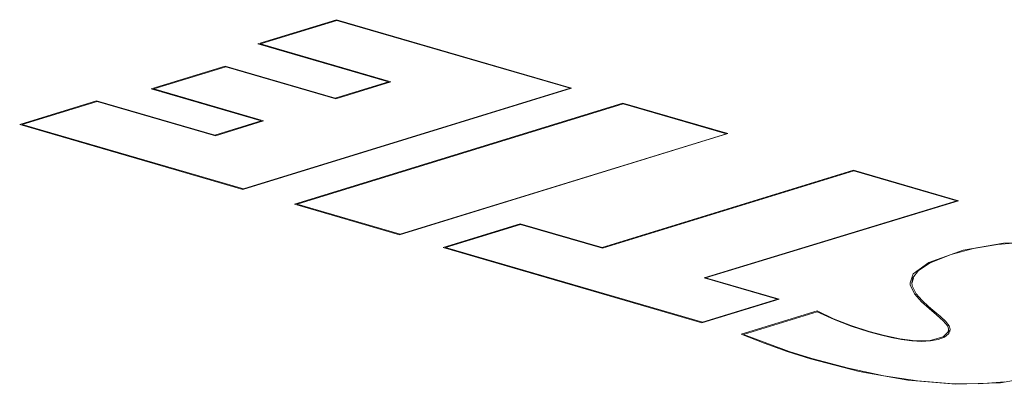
# Model space of a CAD drawing. Header units: millimetres. Extents: x 3925 to 5043, y -86 to 778.
# Tile 19 of 256: x 4050.72 to 4060.58, y 140.64 to 144.28. Entities that reach past the tile are written whole.
import ezdxf

# ---------------------------------------------------------------- set-up
doc = ezdxf.new("R2010")
doc.units = ezdxf.units.MM
doc.header["$LTSCALE"] = 46.255
doc.layers.add('H30K-TOP-COVDXF_CONTINUOUS_LINE', color=7, linetype='CONTINUOUS')
doc.layers.add('METAL-NAMEPLDXF_CONTINUOUS_LINE', color=7, linetype='CONTINUOUS')

msp = doc.modelspace()

# ---------------------------------------------------------------- linework, layer by layer
at = {"layer": 'H30K-TOP-COVDXF_CONTINUOUS_LINE', "color": 7, "linetype": 'Continuous', "lineweight": 0}
for p, q in [((4053.8928, 144.285), (4053.1077, 144.0432)), ((4056.2474, 143.6001), (4053.8928, 144.285)), ((4053.1077, 144.0432), (4054.4139, 143.6632)), ((4052.7804, 143.8205), (4052.0395, 143.5923)), ((4053.8814, 143.5003), (4052.7804, 143.8205)), ((4054.4139, 143.6632), (4053.8814, 143.5003)), ((4052.0395, 143.5923), (4053.1391, 143.2724)), ((4052.9578, 142.5868), (4056.2474, 143.6001)), ((4051.4918, 143.4743), (4050.7218, 143.2371)), ((4052.6769, 143.1296), (4051.4918, 143.4743)), ((4056.7616, 143.4505), (4053.4731, 142.4376)), ((4057.813, 143.1447), (4056.7616, 143.4505)), ((4053.1391, 143.2724), (4052.6769, 143.1296)), ((4050.7218, 143.2371), (4052.9578, 142.5868)), ((4054.5241, 142.1312), (4057.813, 143.1447)), ((4059.07, 142.7791), (4056.5539, 142.0038)), ((4060.1215, 142.4732), (4059.07, 142.7791)), ((4057.589, 141.7027), (4060.1215, 142.4732)), ((4053.4731, 142.4376), (4054.5241, 142.1312)), ((4055.7335, 142.2424), (4054.9614, 142.0044)), ((4056.5539, 142.0038), (4055.7335, 142.2424)), ((4054.9614, 142.0044), (4057.5537, 141.2504)), ((4058.3261, 141.4883), (4057.589, 141.7027)), ((4059.673, 141.6966), (4059.6549, 141.6449)), ((4059.6394, 141.6329), (4059.6387, 141.6506)), ((4059.6825, 141.5404), (4059.6394, 141.6329)), ((4057.5537, 141.2504), (4058.3261, 141.4883)), ((4059.7524, 141.4623), (4059.6825, 141.5404)), ((4059.8293, 141.3937), (4059.7524, 141.4623)), ((4059.9028, 141.3311), (4059.8293, 141.3937)), ((4058.7055, 141.3698), (4057.9468, 141.1361)), ((4059.9676, 141.2726), (4059.9028, 141.3311)), ((4060.0176, 141.1598), (4060.022, 141.1866)), ((4060.0246, 141.1404), (4060.0224, 141.1866)), ((4058.177, 141.048), (4057.9468, 141.1361)), ((4059.9676, 141.1114), (4060.0176, 141.1598))]:
    msp.add_line(p, q, dxfattribs=at)
for points in [[(4059.825, 141.8555), (4060.1692, 141.9787), (4060.5746, 142.049)], [(4060.5746, 142.049), (4061.0356, 142.0646), (4061.5351, 142.0255)], [(4059.6387, 141.6506), (4059.6695, 141.7411), (4059.825, 141.8555)], [(4058.7055, 141.3698), (4058.8719, 141.2928), (4059.0457, 141.2247), (4059.2264, 141.1653)], [(4060.022, 141.1866), (4060.0141, 141.2162), (4059.9676, 141.2726)], [(4059.2264, 141.1653), (4059.3824, 141.1236), (4059.5357, 141.0915), (4059.6876, 141.0726), (4059.8371, 141.0755), (4059.9676, 141.1114)], [(4058.6415, 140.8896), (4058.4066, 140.9646), (4058.177, 141.048)], [(4061.2606, 140.8406), (4060.9322, 140.7207), (4060.5426, 140.6506), (4060.0963, 140.636), (4059.6154, 140.677), (4059.129, 140.7645), (4058.6415, 140.8896)]]:
    msp.add_lwpolyline(points, dxfattribs=at)
at = {"layer": 'METAL-NAMEPLDXF_CONTINUOUS_LINE', "color": 7, "linetype": 'Continuous', "lineweight": 0}
for p, q in [((4053.8974, 144.2786), (4053.1334, 144.0433)), ((4056.2325, 143.5994), (4053.8974, 144.2786)), ((4053.1337, 144.0356), (4053.1334, 144.0433)), ((4053.1334, 144.0433), (4054.4396, 143.6633)), ((4052.785, 143.8142), (4052.0652, 143.5924)), ((4053.886, 143.4939), (4052.785, 143.8142)), ((4054.4396, 143.6633), (4053.886, 143.4939)), ((4052.0656, 143.5847), (4052.0652, 143.5924)), ((4052.0652, 143.5924), (4053.1648, 143.2725)), ((4052.964, 142.5925), (4056.2325, 143.5994)), ((4056.2327, 143.5956), (4056.2325, 143.5994)), ((4051.4964, 143.4679), (4050.7475, 143.2372)), ((4052.6815, 143.1232), (4051.4964, 143.4679)), ((4056.7662, 143.4441), (4053.4988, 142.4377)), ((4057.7982, 143.1439), (4056.7662, 143.4441)), ((4053.1648, 143.2725), (4052.6815, 143.1232)), ((4050.7479, 143.2296), (4050.7475, 143.2372)), ((4050.7475, 143.2372), (4052.964, 142.5925)), ((4054.5303, 142.137), (4057.7982, 143.1439)), ((4057.7984, 143.1401), (4057.7982, 143.1439)), ((4059.0746, 142.7727), (4056.5586, 141.9974)), ((4060.1066, 142.4725), (4059.0746, 142.7727)), ((4052.9643, 142.5871), (4052.964, 142.5925)), ((4057.574, 141.702), (4060.1066, 142.4725)), ((4060.1068, 142.4687), (4060.1066, 142.4725)), ((4053.4991, 142.4301), (4053.4988, 142.4377)), ((4053.4988, 142.4377), (4054.5303, 142.137)), ((4055.7382, 142.236), (4054.9871, 142.0045)), ((4056.5586, 141.9974), (4055.7382, 142.236)), ((4054.5306, 142.1315), (4054.5303, 142.137)), ((4054.9875, 141.9968), (4054.9871, 142.0045)), ((4054.9871, 142.0045), (4057.5599, 141.2562)), ((4058.3113, 141.4876), (4057.574, 141.702)), ((4057.5599, 141.2562), (4058.3113, 141.4876)), ((4058.3114, 141.4838), (4058.3113, 141.4876)), ((4058.7078, 141.3627), (4057.971, 141.1357)), ((4057.5602, 141.2507), (4057.5599, 141.2562)), ((4060.0291, 141.2224), (4060.0403, 141.1868)), ((4060.0403, 141.1868), (4060.0403, 141.1795)), ((4060.0237, 141.1402), (4059.9826, 141.1084)), ((4060.0403, 141.1795), (4060.0237, 141.1402)), ((4060.0312, 141.1763), (4060.0345, 141.1658)), ((4058.4281, 140.9655), (4058.6551, 140.8933)), ((4058.6554, 140.8861), (4058.6551, 140.8933)), ((4060.0311, 140.6433), (4060.3251, 140.6404)), ((4060.3251, 140.6404), (4060.5875, 140.6595))]:
    msp.add_line(p, q, dxfattribs=at)
for points in [[(4062.5473, 141.8053), (4062.161, 141.9065), (4061.788, 141.9826), (4061.431, 142.0329), (4061.0949, 142.0578), (4060.787, 142.058), (4060.5139, 142.0366), (4060.2716, 141.9961), (4060.049, 141.9357), (4059.8399, 141.8525)], [(4059.8399, 141.8525), (4059.7206, 141.7748), (4059.6636, 141.7009), (4059.6557, 141.6508)], [(4059.6557, 141.6508), (4059.6597, 141.6219), (4059.6993, 141.5428)], [(4059.6993, 141.5428), (4059.758, 141.4753), (4059.8223, 141.4162)], [(4059.8223, 141.4162), (4059.8851, 141.3627), (4059.9423, 141.3133), (4059.9926, 141.2668), (4060.0291, 141.2224)], [(4059.2237, 141.1611), (4059.0487, 141.2183), (4058.8762, 141.2855), (4058.7078, 141.3627)], [(4057.971, 141.1357), (4058.2019, 141.0474), (4058.4281, 140.9655)], [(4059.9826, 141.1084), (4059.9197, 141.0851), (4059.8429, 141.0703), (4059.752, 141.0653), (4059.6537, 141.0705), (4059.5518, 141.084), (4059.4465, 141.104), (4059.3374, 141.1299), (4059.2237, 141.1611)], [(4058.6551, 140.8933), (4059.0214, 140.7961), (4059.3742, 140.7214), (4059.7119, 140.6703), (4060.0311, 140.6433)]]:
    msp.add_lwpolyline(points, dxfattribs=at)

doc.saveas('drawing.dxf')
